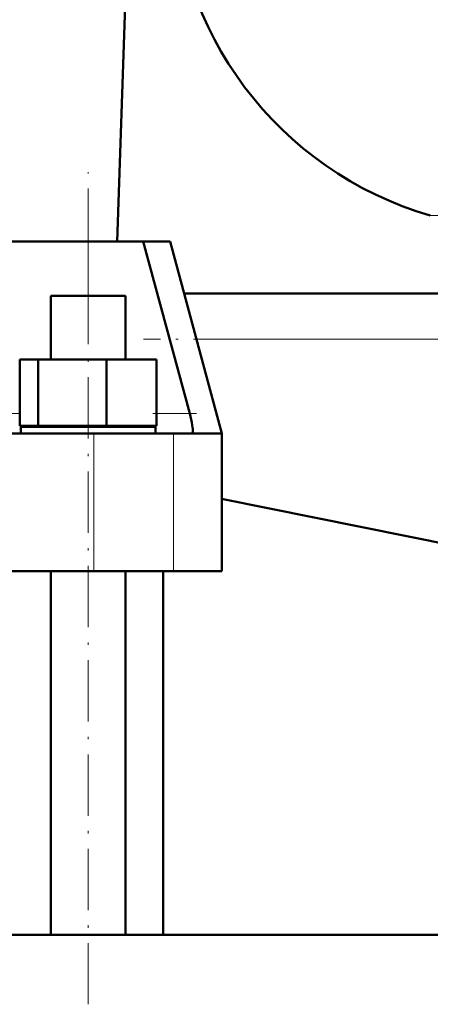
# Model space of a CAD drawing. Extents: x -2065 to 2446, y -1961 to 629.
# Tile 34 of 59: x -24 to 57, y -60 to 133. Entities that reach past the tile are written whole.
import ezdxf

# ---------------------------------------------------------------- set-up
doc = ezdxf.new("R2010")
doc.units = 0
doc.linetypes.add('DASHDOT', pattern=[18.5, 12, -3, 0.5, -3])

msp = doc.modelspace()

# ---------------------------------------------------------------- linework, layer by layer
at = {"color": 7, "lineweight": 50}
for p, q in [((-4.43, 89.99), (2.07, 277.99)), ((-33.1, 89.99), (-10.1, 89.99)), ((-10.1, 89.99), (0.65, 89.99)), ((0.65, 89.99), (9.81, 56.19)), ((0.65, 89.99), (5.96, 89.99)), ((5.96, 89.99), (16.07, 52.29)), ((-17.4, 79.29), (-10.1, 79.29)), ((-17.4, 66.79), (-17.4, 79.29)), ((-10.1, 79.29), (-2.8, 79.29)), ((-2.8, 66.79), (-2.8, 79.29)), ((8.7, 79.79), (79.57, 79.79)), ((-23.48, 66.79), (-19.89, 66.79)), ((-23.48, 53.79), (-23.48, 66.79)), ((-19.89, 66.79), (-6.51, 66.79)), ((-19.89, 53.79), (-19.89, 66.79)), ((-6.51, 66.79), (3.29, 66.79)), ((-6.51, 53.79), (-6.51, 66.79)), ((3.29, 53.79), (3.29, 66.79)), ((-9.01, 52.29), (-29.2, 52.29)), ((-19.89, 53.79), (-23.48, 53.79)), ((3.1, 53.59), (-23.3, 53.59)), ((-23.3, 52.29), (-23.3, 53.59)), ((-6.51, 53.79), (-19.89, 53.79)), ((-17.4, 53.59), (-17.4, 53.79)), ((6.65, 52.29), (-9.01, 52.29)), ((3.29, 53.79), (-6.51, 53.79)), ((-2.8, 53.59), (-2.8, 53.79)), ((3.1, 53.59), (3.1, 52.29)), ((10.27, 52.29), (6.65, 52.29)), ((16.07, 52.29), (10.27, 52.29)), ((10.39, 53.32), (10.38, 53.43)), ((16.07, 52.29), (16.07, 25.29)), ((88.57, 24.79), (16.06, 39.5)), ((-9.01, 25.29), (-86.43, 25.29)), ((-17.4, -46.06), (-17.4, 25.29)), ((6.65, 25.29), (-9.01, 25.29)), ((-2.8, -46.06), (-2.8, 25.29)), ((4.57, -46.06), (4.57, 25.29)), ((16.07, 25.29), (6.65, 25.29)), ((133.12, -46.06), (-323.43, -46.06)), ((4.56, -46.06), (133.12, -46.06))]:
    msp.add_line(p, q, dxfattribs=at)
at = {"color": 7, "linetype": 'DASHDOT', "lineweight": 18}
for p, q in [((-10.1, -59.67), (-10.1, 103.59)), ((96.55, 70.79), (0.71, 70.79))]:
    msp.add_line(p, q, dxfattribs=at)
at = {"color": 7, "lineweight": 18}
for p, q in [((56.97, 95.04), (122.56, 95.04)), ((-10.1, 79.29), (-10.1, 89.99)), ((11.11, 70.79), (88.57, 70.79)), ((-23.48, 56.19), (-33.1, 56.19)), ((9.81, 56.19), (3.29, 56.19)), ((-9.01, 52.29), (-9.01, 25.29)), ((6.65, 52.29), (6.65, 25.29))]:
    msp.add_line(p, q, dxfattribs=at)
at = {"color": 7, "linetype": 'DASHDOT', "lineweight": 18, "ltscale": 0.214463}
msp.add_line((11.15, 56.19), (2.57, 56.19), dxfattribs=at)
at = {"color": 7, "lineweight": 50}
for points in [[(10.38, 53.43), (10.21, 54.46), (9.81, 56.19)], [(10.27, 52.29), (10.31, 52.3), (10.34, 52.33), (10.38, 52.4), (10.42, 52.62), (10.43, 52.83), (10.39, 53.32)]]:
    msp.add_lwpolyline(points, dxfattribs=at)
for centre, radius, start, end in [((-298051.03, 5027.56), 298065.69, 359.050831, 359.0869741), ((76.57, 162.24), 70, 180, 253.7398)]:
    msp.add_arc(centre, radius, start, end, dxfattribs=at)

doc.saveas('drawing.dxf')
